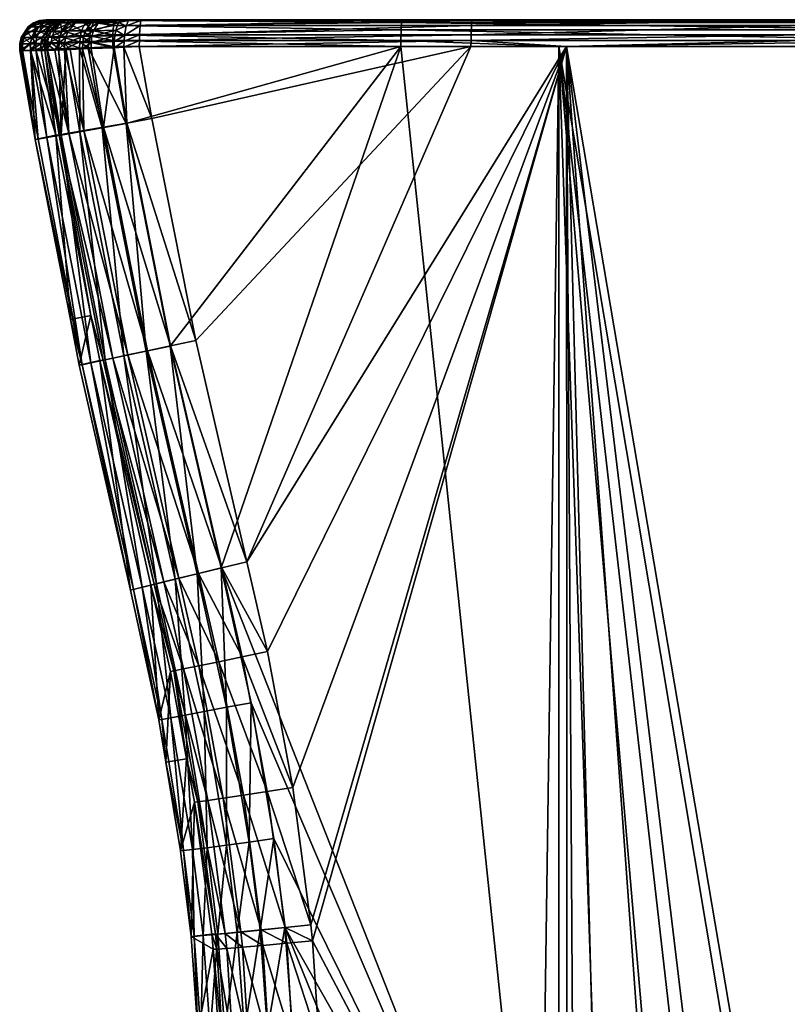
# Model space of a CAD drawing. Extents: x -0.182 to 0.135, y -0.168 to 0.
# Tile 13 of 256: x -0.182 to -0.167, y -0.019 to 0. Entities that reach past the tile are written whole.
import ezdxf

# ---------------------------------------------------------------- set-up
doc = ezdxf.new("R2010")
doc.units = 0
doc.layers.add('mesh', color=7, linetype='CONTINUOUS')

msp = doc.modelspace()

# ---------------------------------------------------------------- meshes
at = {"layer": 'mesh'}
mesh = msp.add_polyface(dxfattribs=at)
corners = [(-0.181148, -0.000343, -0.275751), (-0.180824, -0.000327, -0.29842), (-0.181025, -0.000327, -0.27575), (-0.181263, -0.000388, -0.275752), (-0.180947, -0.000343, -0.298422), (-0.181062, -0.000388, -0.298423), (-0.18125, -0.000388, -0.275531), (-0.181135, -0.000343, -0.275546), (-0.181219, -0.000387, -0.275365), (-0.181107, -0.000343, -0.275392), (-0.181086, -0.000387, -0.275005), (-0.180984, -0.000342, -0.275057), (-0.181014, -0.000327, -0.275561), (-0.180988, -0.000327, -0.27542), (-0.181163, -0.000459, -0.298423), (-0.180862, -0.000388, -0.321093), (-0.180963, -0.000459, -0.321094), (-0.181297, -0.000665, -0.298425), (-0.181097, -0.000665, -0.321095), (-0.181364, -0.000459, -0.275753), (-0.181498, -0.000665, -0.275754), (-0.180985, -0.000553, -0.32154), (-0.181038, -0.000664, -0.321554), (-0.180928, -0.000552, -0.321723), (-0.181483, -0.000664, -0.275501), (-0.181429, -0.000554, -0.275508), (-0.181395, -0.000553, -0.275324), (-0.181448, -0.000664, -0.275311), (-0.181246, -0.00055, -0.274924), (-0.181295, -0.000659, -0.274899), (-0.18115, -0.000548, -0.274759), (-0.181197, -0.000657, -0.274729), (-0.180873, -0.000542, -0.274432), (-0.180912, -0.000649, -0.274391), (-0.180999, -0.000386, -0.274857), (-0.180875, -0.000327, -0.275112)]
mesh.append_faces([[corners[k] for k in face] for face in [(0, 1, 2, 2), (3, 4, 0, 0), (3, 5, 4, 4), (6, 3, 0, 0), (7, 0, 2, 2), (7, 6, 0, 0), (7, 8, 6, 6), (9, 8, 7, 7), (9, 10, 8, 8), (11, 10, 9, 9), (12, 7, 2, 2), (12, 9, 7, 7), (13, 9, 12, 12), (13, 11, 9, 9), (14, 15, 5, 5), (14, 16, 15, 15), (17, 16, 14, 14), (17, 18, 16, 16), (19, 5, 3, 3), (19, 14, 5, 5), (20, 14, 19, 19), (20, 17, 14, 14), (21, 22, 23, 23), (16, 18, 21, 21), (24, 20, 19, 19), (25, 19, 3, 3), (25, 24, 19, 19), (26, 27, 25, 25), (28, 29, 26, 26), (30, 31, 28, 28), (32, 33, 30, 30), (6, 25, 3, 3), (6, 26, 25, 25), (8, 26, 6, 6), (8, 28, 26, 26), (10, 28, 8, 8), (10, 30, 28, 28), (34, 30, 10, 10), (34, 32, 30, 30), (11, 34, 10, 10), (35, 34, 11, 11)]])
mesh = msp.add_polyface(dxfattribs=at)
corners = [(-0.180947, -0.000343, -0.298422), (-0.180624, -0.000327, -0.321091), (-0.180824, -0.000327, -0.29842), (-0.180747, -0.000343, -0.321092), (-0.181062, -0.000388, -0.298423), (-0.180862, -0.000388, -0.321093), (-0.181148, -0.000343, -0.275751), (-0.180651, -0.000343, -0.321623), (-0.18081, -0.000387, -0.321496), (-0.180758, -0.000387, -0.321662), (-0.180698, -0.000343, -0.321468), (-0.180536, -0.000327, -0.321581), (-0.180579, -0.000327, -0.321438), (-0.180875, -0.000327, -0.275112), (-0.180984, -0.000342, -0.275057), (-0.180988, -0.000327, -0.27542), (-0.18059, -0.000327, -0.27473), (-0.180802, -0.000327, -0.274985), (-0.180377, -0.000327, -0.321897), (-0.181014, -0.000327, -0.275561), (-0.180479, -0.000327, -0.274635), (-0.180723, -0.000548, -0.322126), (-0.180769, -0.000657, -0.322156), (-0.180611, -0.000546, -0.322275), (-0.180928, -0.000552, -0.321723), (-0.180979, -0.000662, -0.321742), (-0.180472, -0.000385, -0.322162), (-0.180573, -0.000386, -0.322026), (-0.180985, -0.000553, -0.32154), (-0.180963, -0.000459, -0.321094), (-0.180728, -0.000539, -0.274311), (-0.180763, -0.000645, -0.274266), (-0.180873, -0.000542, -0.274432), (-0.180355, -0.000532, -0.274094), (-0.180378, -0.000634, -0.274042), (-0.18075, -0.000384, -0.274562), (-0.180999, -0.000386, -0.274857), (-0.18062, -0.000384, -0.274452)]
mesh.append_faces([[corners[k] for k in face] for face in [(0, 1, 2, 2), (0, 3, 1, 1), (4, 3, 0, 0), (4, 5, 3, 3), (6, 0, 2, 2), (7, 8, 9, 9), (10, 8, 7, 7), (10, 5, 8, 8), (3, 5, 10, 10), (11, 10, 7, 7), (12, 10, 11, 11), (12, 3, 10, 10), (1, 3, 12, 12), (13, 14, 15, 15), (16, 17, 13, 13), (12, 18, 1, 1), (16, 19, 20, 20), (16, 15, 19, 19), (13, 15, 16, 16), (21, 22, 23, 23), (24, 25, 21, 21), (26, 21, 23, 23), (27, 21, 26, 26), (27, 24, 21, 21), (9, 24, 27, 27), (9, 28, 24, 24), (8, 28, 9, 9), (8, 29, 28, 28), (5, 29, 8, 8), (7, 9, 27, 27), (18, 7, 27, 27), (30, 31, 32, 32), (33, 34, 30, 30), (35, 32, 36, 36), (35, 30, 32, 32), (37, 30, 35, 35), (37, 33, 30, 30), (17, 36, 13, 13), (17, 35, 36, 36), (16, 35, 17, 17), (16, 37, 35, 35), (20, 37, 16, 16)]])
mesh = msp.add_polyface(dxfattribs=at)
corners = [(-0.179555, -0.000848, -0.323026), (-0.179266, -0.000836, -0.32307), (-0.179265, -0.000723, -0.323059), (-0.17947, -0.000341, -0.32265), (-0.179235, -0.00034, -0.322684), (-0.179226, -0.000327, -0.322572), (-0.179553, -0.000733, -0.323018), (-0.179622, -0.000341, -0.322609), (-0.179656, -0.00038, -0.322712), (-0.179444, -0.000327, -0.322539), (-0.179586, -0.000327, -0.322499), (-0.173005, -0.000723, -0.323431), (-0.172986, -0.000327, -0.322942), (-0.174309, -0.00034, -0.273877), (-0.179735, -0.00034, -0.274232), (-0.179725, -0.000327, -0.274344), (-0.174328, -0.000836, -0.27349), (-0.179767, -0.000836, -0.273845), (-0.179766, -0.000723, -0.273856), (-0.179027, -0.002192, -0.323065), (-0.179503, -0.002277, -0.322966), (-0.179512, -0.002286, -0.27385), (-0.173006, -0.000836, -0.323442), (-0.174304, -0.000327, -0.273989), (-0.181025, -0.000327, -0.27575), (-0.180824, -0.000327, -0.29842), (-0.181014, -0.000327, -0.275561), (-0.180624, -0.000327, -0.321091), (-0.179262, -0.000616, -0.323024), (-0.179545, -0.000624, -0.322984), (-0.179251, -0.000439, -0.322885), (-0.179515, -0.000442, -0.322849), (-0.179742, -0.000856, -0.322973), (-0.17974, -0.00074, -0.322967), (-0.17973, -0.000629, -0.322935), (-0.179711, -0.000528, -0.32288), (-0.173004, -0.000616, -0.323395), (-0.172998, -0.000439, -0.323257), (-0.17299, -0.00034, -0.323055), (-0.174314, -0.000378, -0.27377), (-0.179751, -0.000439, -0.27403), (-0.174323, -0.00052, -0.273595), (-0.179763, -0.000616, -0.273892), (-0.174327, -0.000723, -0.2735)]
mesh.append_faces([[corners[k] for k in face] for face in [(0, 1, 2, 2), (3, 4, 5, 5), (6, 0, 2, 2), (7, 8, 3, 3), (9, 3, 5, 5), (9, 7, 3, 3), (10, 7, 9, 9), (11, 2, 1, 1), (12, 5, 4, 4), (13, 14, 15, 15), (16, 17, 18, 18), (0, 19, 1, 1), (0, 20, 19, 19), (16, 21, 17, 17), (22, 1, 19, 19), (23, 24, 25, 25), (26, 24, 23, 23), (25, 5, 12, 12), (27, 9, 5, 5), (23, 15, 26, 26), (6, 2, 28, 28), (29, 28, 30, 30), (31, 30, 4, 4), (6, 32, 0, 0), (33, 32, 6, 6), (29, 6, 28, 28), (29, 33, 6, 6), (34, 33, 29, 29), (35, 34, 29, 29), (31, 29, 30, 30), (31, 35, 29, 29), (8, 35, 31, 31), (3, 31, 4, 4), (3, 8, 31, 31), (36, 28, 2, 2), (37, 30, 28, 28), (38, 4, 30, 30), (39, 40, 14, 14), (41, 42, 40, 40), (43, 18, 42, 42), (32, 20, 0, 0)]])
mesh = msp.add_polyface(dxfattribs=at)
corners = [(-0.180536, -0.000327, -0.321581), (-0.180651, -0.000343, -0.321623), (-0.180377, -0.000327, -0.321897), (-0.180238, -0.000341, -0.274357), (-0.180128, -0.00038, -0.274199), (-0.180283, -0.000381, -0.274256), (-0.180094, -0.000341, -0.274302), (-0.180191, -0.000327, -0.274463), (-0.180479, -0.000327, -0.274635), (-0.180058, -0.000327, -0.274411), (-0.179735, -0.00034, -0.274232), (-0.179725, -0.000327, -0.274344), (-0.180624, -0.000327, -0.321091), (-0.179226, -0.000327, -0.322572), (-0.180824, -0.000327, -0.29842), (-0.181014, -0.000327, -0.275561), (-0.179586, -0.000327, -0.322499), (-0.179444, -0.000327, -0.322539), (-0.179914, -0.000327, -0.322346), (-0.180034, -0.000327, -0.322264), (-0.18029, -0.000327, -0.322015), (-0.180579, -0.000327, -0.321438), (-0.179656, -0.00038, -0.322712), (-0.180129, -0.000537, -0.322692), (-0.179711, -0.000528, -0.32288), (-0.180035, -0.000383, -0.32254), (-0.180281, -0.000539, -0.322589), (-0.180173, -0.000384, -0.322447), (-0.180611, -0.000546, -0.322275), (-0.180472, -0.000385, -0.322162), (-0.179622, -0.000341, -0.322609), (-0.180573, -0.000386, -0.322026), (-0.180355, -0.000532, -0.274094), (-0.18062, -0.000384, -0.274452), (-0.180184, -0.000528, -0.274031), (-0.179751, -0.000439, -0.27403)]
mesh.append_faces([[corners[k] for k in face] for face in [(0, 1, 2, 2), (3, 4, 5, 5), (6, 4, 3, 3), (7, 3, 8, 8), (7, 6, 3, 3), (9, 6, 7, 7), (9, 10, 6, 6), (11, 10, 9, 9), (12, 13, 14, 14), (15, 7, 8, 8), (15, 9, 7, 7), (15, 11, 9, 9), (12, 16, 17, 17), (12, 18, 16, 16), (19, 18, 12, 12), (12, 20, 19, 19), (12, 2, 20, 20), (21, 0, 2, 2), (22, 23, 24, 24), (25, 23, 22, 22), (25, 26, 23, 23), (27, 26, 25, 25), (27, 28, 26, 26), (29, 28, 27, 27), (30, 25, 22, 22), (16, 25, 30, 30), (18, 25, 16, 16), (18, 27, 25, 25), (19, 27, 18, 18), (19, 29, 27, 27), (20, 29, 19, 19), (20, 31, 29, 29), (2, 31, 20, 20), (5, 32, 33, 33), (5, 34, 32, 32), (4, 34, 5, 5), (4, 35, 34, 34), (3, 5, 33, 33), (6, 35, 4, 4), (10, 35, 6, 6), (8, 3, 33, 33)]])
mesh = msp.add_polyface(dxfattribs=at)
corners = [(-0.173005, -0.000723, -0.323431), (-0.173006, -0.000836, -0.323442), (-0.171205, -0.000836, -0.323478), (-0.166736, -0.000723, -0.323555), (-0.166736, -0.000836, -0.323566), (-0.162267, -0.000836, -0.323478), (-0.160486, -0.000327, -0.322942), (-0.166736, -0.000327, -0.323066), (-0.166736, -0.00034, -0.323178), (-0.17299, -0.00034, -0.323055), (-0.172986, -0.000327, -0.322942), (-0.179266, -0.000836, -0.32307), (-0.179235, -0.00034, -0.322684), (-0.164011, -0.000723, -0.273341), (-0.164011, -0.000836, -0.273331), (-0.171349, -0.000836, -0.273444), (-0.174309, -0.00034, -0.273877), (-0.179725, -0.000327, -0.274344), (-0.174304, -0.000327, -0.273989), (-0.174328, -0.000836, -0.27349), (-0.179766, -0.000723, -0.273856), (-0.174327, -0.000723, -0.2735), (-0.164017, -0.00034, -0.273718), (-0.164019, -0.000327, -0.27383), (-0.162125, -0.000836, -0.273425), (-0.152648, -0.000327, -0.29842), (-0.180824, -0.000327, -0.29842), (-0.160468, -0.000616, -0.323395), (-0.166736, -0.000616, -0.323519), (-0.160474, -0.000439, -0.323257), (-0.166736, -0.000439, -0.323381), (-0.160482, -0.00034, -0.323055), (-0.173004, -0.000616, -0.323395), (-0.172998, -0.000439, -0.323257), (-0.179265, -0.000723, -0.323059), (-0.179262, -0.000616, -0.323024), (-0.179251, -0.000439, -0.322885), (-0.174314, -0.000378, -0.27377), (-0.179735, -0.00034, -0.274232), (-0.174323, -0.00052, -0.273595), (-0.179751, -0.000439, -0.27403), (-0.179763, -0.000616, -0.273892), (-0.164016, -0.000378, -0.273611), (-0.164013, -0.00052, -0.273436)]
mesh.append_faces([[corners[k] for k in face] for face in [(0, 1, 2, 2), (3, 4, 5, 5), (6, 7, 8, 8), (3, 2, 4, 4), (3, 0, 2, 2), (7, 9, 8, 8), (7, 10, 9, 9), (0, 11, 1, 1), (10, 12, 9, 9), (13, 14, 15, 15), (16, 17, 18, 18), (19, 20, 21, 21), (22, 18, 23, 23), (22, 16, 18, 18), (15, 21, 13, 13), (15, 19, 21, 21), (24, 14, 13, 13), (25, 26, 7, 7), (18, 26, 25, 25), (26, 10, 7, 7), (25, 23, 18, 18), (27, 28, 3, 3), (29, 30, 28, 28), (31, 8, 30, 30), (28, 0, 3, 3), (28, 32, 0, 0), (30, 32, 28, 28), (30, 33, 32, 32), (8, 33, 30, 30), (8, 9, 33, 33), (32, 34, 0, 0), (33, 35, 32, 32), (9, 36, 33, 33), (37, 38, 16, 16), (39, 40, 37, 37), (21, 41, 39, 39), (42, 16, 22, 22), (42, 37, 16, 16), (43, 37, 42, 42), (43, 39, 37, 37), (13, 39, 43, 43), (13, 21, 39, 39)]])
mesh = msp.add_polyface(dxfattribs=at)
corners = [(-0.181323, -0.000786, -0.298425), (-0.181097, -0.000665, -0.321095), (-0.181297, -0.000665, -0.298425), (-0.181122, -0.000786, -0.321095), (-0.181523, -0.000786, -0.275755), (-0.181498, -0.000665, -0.275754), (-0.180792, -0.000775, -0.322171), (-0.18079, -0.000897, -0.32217), (-0.180676, -0.000772, -0.322328), (-0.181004, -0.000782, -0.321751), (-0.180857, -0.0009, -0.322035), (-0.180654, -0.000654, -0.322311), (-0.180769, -0.000657, -0.322156), (-0.180979, -0.000662, -0.321742), (-0.181062, -0.000784, -0.32156), (-0.181038, -0.000664, -0.321554), (-0.181508, -0.000785, -0.275498), (-0.180932, -0.000765, -0.27437), (-0.181218, -0.000897, -0.274716), (-0.18122, -0.000776, -0.274714), (-0.180781, -0.00076, -0.274242), (-0.180782, -0.000879, -0.274241), (-0.180391, -0.000746, -0.274012), (-0.180652, -0.000874, -0.274162), (-0.181483, -0.000664, -0.275501), (-0.181473, -0.000784, -0.275305), (-0.181448, -0.000664, -0.275311), (-0.181319, -0.000779, -0.274887), (-0.181295, -0.000659, -0.274899), (-0.181197, -0.000657, -0.274729), (-0.180912, -0.000649, -0.274391), (-0.180763, -0.000645, -0.274266), (-0.180378, -0.000634, -0.274042), (-0.180611, -0.000546, -0.322275), (-0.180723, -0.000548, -0.322126), (-0.180928, -0.000552, -0.321723), (-0.180985, -0.000553, -0.32154), (-0.181429, -0.000554, -0.275508), (-0.181395, -0.000553, -0.275324), (-0.181246, -0.00055, -0.274924), (-0.18115, -0.000548, -0.274759), (-0.180873, -0.000542, -0.274432), (-0.180728, -0.000539, -0.274311)]
mesh.append_faces([[corners[k] for k in face] for face in [(0, 1, 2, 2), (0, 3, 1, 1), (4, 2, 5, 5), (4, 0, 2, 2), (6, 7, 8, 8), (9, 10, 6, 6), (11, 6, 8, 8), (12, 6, 11, 11), (12, 9, 6, 6), (13, 9, 12, 12), (13, 14, 9, 9), (15, 14, 13, 13), (15, 3, 14, 14), (1, 3, 15, 15), (16, 4, 5, 5), (17, 18, 19, 19), (20, 21, 17, 17), (22, 23, 20, 20), (24, 16, 5, 5), (24, 25, 16, 16), (26, 25, 24, 24), (26, 27, 25, 25), (28, 27, 26, 26), (28, 19, 27, 27), (29, 19, 28, 28), (29, 17, 19, 19), (30, 17, 29, 29), (30, 20, 17, 17), (31, 20, 30, 30), (31, 22, 20, 20), (32, 22, 31, 31), (33, 12, 11, 11), (34, 13, 12, 12), (35, 15, 13, 13), (36, 1, 15, 15), (37, 26, 24, 24), (38, 28, 26, 26), (39, 29, 28, 28), (40, 30, 29, 29), (41, 31, 30, 30), (42, 32, 31, 31)]])
mesh = msp.add_polyface(dxfattribs=at)
corners = [(-0.180335, -0.000879, -0.322659), (-0.180177, -0.000873, -0.322769), (-0.180175, -0.000755, -0.322766), (-0.180676, -0.000772, -0.322328), (-0.180569, -0.000889, -0.322431), (-0.180334, -0.00076, -0.322658), (-0.17973, -0.000629, -0.322935), (-0.17974, -0.00074, -0.322967), (-0.180159, -0.00064, -0.32274), (-0.180316, -0.000645, -0.322634), (-0.180654, -0.000654, -0.322311), (-0.180212, -0.00074, -0.273944), (-0.179766, -0.000723, -0.273856), (-0.179767, -0.000836, -0.273845), (-0.180391, -0.000746, -0.274012), (-0.180394, -0.000863, -0.274007), (-0.180652, -0.000874, -0.274162), (-0.180378, -0.000634, -0.274042), (-0.180202, -0.000629, -0.273976), (-0.180386, -0.002441, -0.274156), (-0.179968, -0.002367, -0.273947), (-0.17994, -0.002354, -0.322751), (-0.180312, -0.002419, -0.322435), (-0.179742, -0.000856, -0.322973), (-0.179711, -0.000528, -0.32288), (-0.180129, -0.000537, -0.322692), (-0.180281, -0.000539, -0.322589), (-0.180611, -0.000546, -0.322275), (-0.180231, -0.000856, -0.273944), (-0.179763, -0.000616, -0.273892), (-0.180355, -0.000532, -0.274094), (-0.180184, -0.000528, -0.274031), (-0.179751, -0.000439, -0.27403), (-0.179512, -0.002286, -0.27385), (-0.179503, -0.002277, -0.322966)]
mesh.append_faces([[corners[k] for k in face] for face in [(0, 1, 2, 2), (0, 3, 4, 4), (0, 5, 3, 3), (2, 5, 0, 0), (6, 2, 7, 7), (8, 2, 6, 6), (8, 5, 2, 2), (9, 5, 8, 8), (9, 3, 5, 5), (10, 3, 9, 9), (11, 12, 13, 13), (14, 15, 16, 16), (17, 11, 14, 14), (18, 11, 17, 17), (18, 12, 11, 11), (15, 19, 16, 16), (15, 20, 19, 19), (21, 0, 22, 22), (21, 1, 0, 0), (0, 4, 22, 22), (2, 23, 7, 7), (2, 1, 23, 23), (24, 8, 6, 6), (25, 8, 24, 24), (25, 9, 8, 8), (26, 9, 25, 25), (26, 10, 9, 9), (27, 10, 26, 26), (14, 28, 15, 15), (11, 28, 14, 14), (13, 28, 11, 11), (29, 12, 18, 18), (30, 18, 17, 17), (31, 18, 30, 30), (31, 29, 18, 18), (32, 29, 31, 31), (28, 20, 15, 15), (28, 33, 20, 20), (13, 33, 28, 28), (21, 34, 23, 23), (23, 1, 21, 21)]])
mesh = msp.add_polyface(dxfattribs=at)
corners = [(-0.181318, -0.000909, -0.298425), (-0.181122, -0.000786, -0.321095), (-0.181323, -0.000786, -0.298425), (-0.181117, -0.000909, -0.321095), (-0.181518, -0.000909, -0.275755), (-0.181523, -0.000786, -0.275755), (-0.181062, -0.000784, -0.32156), (-0.180676, -0.000772, -0.322328), (-0.180675, -0.000893, -0.322327), (-0.180569, -0.000889, -0.322431), (-0.18079, -0.000897, -0.32217), (-0.180792, -0.000775, -0.322171), (-0.180857, -0.0009, -0.322035), (-0.181004, -0.000782, -0.321751), (-0.181, -0.000905, -0.321749), (-0.181503, -0.000909, -0.275498), (-0.181508, -0.000785, -0.275498), (-0.180781, -0.00076, -0.274242), (-0.180652, -0.000874, -0.274162), (-0.180782, -0.000879, -0.274241), (-0.181229, -0.002587, -0.27576), (-0.18074, -0.002504, -0.274463), (-0.180386, -0.002441, -0.274156), (-0.180597, -0.002469, -0.322035), (-0.180312, -0.002419, -0.322435), (-0.180777, -0.002499, -0.321578), (-0.180841, -0.002509, -0.321089), (-0.181051, -0.000907, -0.321583), (-0.181468, -0.000908, -0.275306), (-0.181473, -0.000784, -0.275305), (-0.181319, -0.000779, -0.274887), (-0.181316, -0.000901, -0.274888), (-0.18122, -0.000776, -0.274714), (-0.181218, -0.000897, -0.274716), (-0.180932, -0.000765, -0.27437), (-0.181011, -0.000889, -0.274465), (-0.181175, -0.002579, -0.27529), (-0.181008, -0.002551, -0.274849)]
mesh.append_faces([[corners[k] for k in face] for face in [(0, 1, 2, 2), (0, 3, 1, 1), (4, 2, 5, 5), (4, 0, 2, 2), (6, 1, 3, 3), (7, 8, 9, 9), (7, 10, 8, 8), (11, 12, 10, 10), (13, 14, 12, 12), (15, 4, 5, 5), (16, 15, 5, 5), (17, 18, 19, 19), (20, 4, 15, 15), (18, 21, 19, 19), (18, 22, 21, 21), (23, 10, 12, 12), (23, 8, 10, 10), (24, 8, 23, 23), (24, 9, 8, 8), (14, 23, 12, 12), (14, 25, 23, 23), (26, 3, 0, 0), (0, 4, 20, 20), (13, 27, 14, 14), (6, 27, 13, 13), (3, 27, 6, 6), (16, 28, 15, 15), (29, 28, 16, 16), (30, 28, 29, 29), (30, 31, 28, 28), (32, 31, 30, 30), (32, 33, 31, 31), (34, 35, 33, 33), (34, 19, 35, 35), (36, 28, 31, 31), (37, 31, 33, 33), (21, 35, 19, 19), (33, 35, 21, 21), (15, 28, 20, 20), (27, 25, 14, 14), (3, 26, 27, 27)]])
mesh = msp.add_polyface(dxfattribs=at)
corners = [(-0.180344, -0.006837, -0.275298), (-0.180398, -0.006847, -0.275769), (-0.180566, -0.005987, -0.275767), (-0.181008, -0.002551, -0.274849), (-0.181218, -0.000897, -0.274716), (-0.18074, -0.002504, -0.274463), (-0.181229, -0.002587, -0.27576), (-0.179138, -0.006584, -0.273954), (-0.179512, -0.002286, -0.27385), (-0.178683, -0.006488, -0.273858), (-0.179968, -0.002367, -0.273947), (-0.179555, -0.006671, -0.274161), (-0.180386, -0.002441, -0.274156), (-0.179909, -0.006746, -0.274468), (-0.180178, -0.006802, -0.274855), (-0.181175, -0.002579, -0.27529), (-0.178171, -0.010783, -0.273954), (-0.178588, -0.010884, -0.274161), (-0.178942, -0.010971, -0.274468), (-0.180777, -0.002499, -0.321578), (-0.180841, -0.002509, -0.321089), (-0.180179, -0.005907, -0.321079), (-0.179948, -0.006749, -0.321567), (-0.180012, -0.006761, -0.321077), (-0.179768, -0.006712, -0.322026), (-0.180597, -0.002469, -0.322035), (-0.179483, -0.006652, -0.322426), (-0.180312, -0.002419, -0.322435), (-0.179111, -0.006574, -0.322743), (-0.17994, -0.002354, -0.322751), (-0.178675, -0.006483, -0.322956), (-0.179503, -0.002277, -0.322966), (-0.1782, -0.006383, -0.323054), (-0.179027, -0.002192, -0.323065), (-0.178518, -0.010868, -0.322424), (-0.178147, -0.010778, -0.32274), (-0.177711, -0.010671, -0.322953), (-0.181318, -0.000909, -0.298425), (-0.181316, -0.000901, -0.274888), (-0.181468, -0.000908, -0.275306), (-0.181051, -0.000907, -0.321583)]
mesh.append_faces([[corners[k] for k in face] for face in [(0, 1, 2, 2), (3, 4, 5, 5), (6, 0, 2, 2), (7, 8, 9, 9), (7, 10, 8, 8), (11, 10, 7, 7), (11, 12, 10, 10), (13, 12, 11, 11), (13, 5, 12, 12), (14, 5, 13, 13), (14, 3, 5, 5), (0, 3, 14, 14), (0, 15, 3, 3), (6, 15, 0, 0), (16, 7, 9, 9), (17, 11, 7, 7), (18, 13, 11, 11), (19, 20, 21, 21), (22, 21, 23, 23), (22, 19, 21, 21), (24, 19, 22, 22), (24, 25, 19, 19), (26, 25, 24, 24), (26, 27, 25, 25), (28, 27, 26, 26), (28, 29, 27, 27), (30, 29, 28, 28), (30, 31, 29, 29), (32, 31, 30, 30), (32, 33, 31, 31), (34, 26, 24, 24), (35, 28, 26, 26), (36, 30, 28, 28), (21, 1, 23, 23), (21, 2, 1, 1), (20, 2, 21, 21), (20, 6, 2, 2), (37, 6, 20, 20), (15, 38, 3, 3), (6, 39, 15, 15), (40, 20, 19, 19)]])
mesh = msp.add_polyface(dxfattribs=at)
corners = [(-0.178171, -0.010783, -0.273954), (-0.178683, -0.006488, -0.273858), (-0.177718, -0.010672, -0.273861), (-0.178432, -0.016006, -0.275322), (-0.178289, -0.017625, -0.275813), (-0.178488, -0.01601, -0.275797), (-0.178233, -0.017624, -0.275337), (-0.17826, -0.015986, -0.274876), (-0.17806, -0.01761, -0.274891), (-0.177984, -0.015951, -0.274487), (-0.177782, -0.017585, -0.274502), (-0.17762, -0.015902, -0.27418), (-0.178399, -0.01345, -0.274472), (-0.17804, -0.013383, -0.274165), (-0.177617, -0.013302, -0.273959), (-0.178588, -0.010884, -0.274161), (-0.177711, -0.010671, -0.322953), (-0.179111, -0.006574, -0.322743), (-0.178147, -0.010778, -0.32274), (-0.177237, -0.010556, -0.323048), (-0.178675, -0.006483, -0.322956), (-0.1782, -0.006383, -0.323054), (-0.177766, -0.012442, -0.322737), (-0.178518, -0.010868, -0.322424), (-0.178142, -0.01252, -0.322421), (-0.177326, -0.012351, -0.322949), (-0.178159, -0.015087, -0.321544), (-0.178376, -0.014273, -0.321055), (-0.178225, -0.015093, -0.32105), (-0.178612, -0.012615, -0.321558), (-0.177974, -0.015061, -0.322006), (-0.17843, -0.012578, -0.32202), (-0.177682, -0.015018, -0.322408), (-0.177301, -0.014961, -0.322724), (-0.17783, -0.017581, -0.32152), (-0.177897, -0.017583, -0.321025), (-0.177644, -0.017567, -0.321983), (-0.177349, -0.01754, -0.322385), (-0.174328, -0.000836, -0.27349), (-0.179512, -0.002286, -0.27385)]
mesh.append_faces([[corners[k] for k in face] for face in [(0, 1, 2, 2), (3, 4, 5, 5), (3, 6, 4, 4), (7, 6, 3, 3), (7, 8, 6, 6), (9, 8, 7, 7), (9, 10, 8, 8), (11, 10, 9, 9), (12, 9, 7, 7), (13, 9, 12, 12), (13, 11, 9, 9), (14, 11, 13, 13), (15, 13, 12, 12), (0, 13, 15, 15), (0, 14, 13, 13), (2, 14, 0, 0), (16, 17, 18, 18), (19, 20, 16, 16), (19, 21, 20, 20), (22, 23, 24, 24), (22, 18, 23, 23), (25, 18, 22, 22), (25, 16, 18, 18), (26, 27, 28, 28), (26, 29, 27, 27), (30, 29, 26, 26), (30, 31, 29, 29), (32, 31, 30, 30), (32, 24, 31, 31), (33, 24, 32, 32), (33, 22, 24, 24), (34, 28, 35, 35), (34, 26, 28, 28), (36, 26, 34, 34), (36, 30, 26, 26), (37, 30, 36, 36), (37, 32, 30, 30), (5, 28, 27, 27), (4, 28, 5, 5), (4, 35, 28, 28), (38, 1, 39, 39)]])
mesh = msp.add_polyface(dxfattribs=at)
corners = [(-0.17762, -0.015902, -0.27418), (-0.177416, -0.017549, -0.274196), (-0.177782, -0.017585, -0.274502), (-0.177192, -0.015844, -0.273975), (-0.176985, -0.017506, -0.273991), (-0.176727, -0.01578, -0.273884), (-0.176518, -0.017457, -0.2739), (-0.177617, -0.013302, -0.273959), (-0.177157, -0.013215, -0.273867), (-0.177718, -0.010672, -0.273861), (-0.176848, -0.012251, -0.323044), (-0.177711, -0.010671, -0.322953), (-0.177326, -0.012351, -0.322949), (-0.177237, -0.010556, -0.323048), (-0.176855, -0.014892, -0.322935), (-0.177766, -0.012442, -0.322737), (-0.177301, -0.014961, -0.322724), (-0.176371, -0.014817, -0.323028), (-0.176964, -0.017503, -0.322701), (-0.177682, -0.015018, -0.322408), (-0.177349, -0.01754, -0.322385), (-0.176514, -0.017457, -0.322912), (-0.176026, -0.017406, -0.323004), (-0.169252, -0.025238, -0.273753), (-0.1705, -0.025534, -0.273783), (-0.171349, -0.000836, -0.273444), (-0.164011, -0.000836, -0.273331), (-0.167299, -0.025015, -0.27373), (-0.162125, -0.000836, -0.273425), (-0.166028, -0.025022, -0.273731), (-0.16407, -0.025267, -0.273756), (-0.164753, -0.025148, -0.273744), (-0.171704, -0.025942, -0.273823), (-0.174328, -0.000836, -0.27349), (-0.178683, -0.006488, -0.273858), (-0.17135, -0.025822, -0.273812), (-0.171205, -0.000836, -0.323478), (-0.173006, -0.000836, -0.323442), (-0.1782, -0.006383, -0.323054), (-0.179027, -0.002192, -0.323065), (-0.175995, -0.017708, -0.323), (-0.171193, -0.02685, -0.323049), (-0.166736, -0.000836, -0.323566), (-0.16518, -0.026128, -0.323117), (-0.162267, -0.000836, -0.323478), (-0.166934, -0.026033, -0.323126), (-0.169356, -0.026306, -0.3231), (-0.168157, -0.026112, -0.323118), (-0.171043, -0.026787, -0.323054)]
mesh.append_faces([[corners[k] for k in face] for face in [(0, 1, 2, 2), (3, 1, 0, 0), (3, 4, 1, 1), (5, 4, 3, 3), (5, 6, 4, 4), (7, 3, 0, 0), (8, 3, 7, 7), (8, 5, 3, 3), (9, 8, 7, 7), (10, 11, 12, 12), (10, 13, 11, 11), (14, 15, 16, 16), (14, 12, 15, 15), (17, 12, 14, 14), (17, 10, 12, 12), (18, 19, 20, 20), (18, 16, 19, 19), (21, 16, 18, 18), (21, 14, 16, 16), (22, 14, 21, 21), (22, 17, 14, 14), (23, 24, 25, 25), (26, 27, 25, 25), (28, 29, 26, 26), (30, 31, 28, 28), (32, 5, 8, 8), (33, 9, 34, 34), (33, 32, 9, 9), (25, 32, 33, 33), (24, 35, 25, 25), (36, 17, 22, 22), (36, 10, 17, 17), (36, 13, 10, 10), (37, 13, 36, 36), (37, 38, 13, 13), (39, 38, 37, 37), (40, 36, 22, 22), (40, 41, 36, 36), (42, 43, 44, 44), (36, 45, 42, 42), (46, 47, 36, 36), (41, 48, 36, 36)]])
mesh = msp.add_polyface(dxfattribs=at)
corners = [(-0.169252, -0.025238, -0.273753), (-0.169175, -0.025637, -0.273803), (-0.1705, -0.025534, -0.273783), (-0.168564, -0.025127, -0.273742), (-0.168508, -0.025529, -0.273792), (-0.167282, -0.02542, -0.273781), (-0.167299, -0.025015, -0.27373), (-0.16605, -0.025427, -0.273782), (-0.166028, -0.025022, -0.273731), (-0.164814, -0.02555, -0.273794), (-0.164753, -0.025148, -0.273744), (-0.164152, -0.025665, -0.273806), (-0.16407, -0.025267, -0.273756), (-0.175995, -0.017708, -0.323), (-0.176026, -0.017406, -0.323004), (-0.176514, -0.017457, -0.322912), (-0.175874, -0.019625, -0.322974), (-0.176484, -0.017753, -0.322908), (-0.176365, -0.019638, -0.322883), (-0.175882, -0.021546, -0.32294), (-0.176373, -0.021526, -0.322849), (-0.176019, -0.023468, -0.322898), (-0.162125, -0.000836, -0.273425), (-0.162839, -0.025573, -0.273787), (-0.171349, -0.000836, -0.273444), (-0.164011, -0.000836, -0.273331), (-0.176487, -0.02319, -0.273998), (-0.17455, -0.027473, -0.273965), (-0.176734, -0.025078, -0.274047), (-0.177157, -0.013215, -0.273867), (-0.177718, -0.010672, -0.273861), (-0.171704, -0.025942, -0.273823), (-0.176518, -0.017457, -0.2739), (-0.176727, -0.01578, -0.273884), (-0.172862, -0.02646, -0.273873), (-0.176377, -0.019378, -0.273925), (-0.173468, -0.026786, -0.273903), (-0.176367, -0.02129, -0.273958), (-0.17135, -0.025822, -0.273812), (-0.171193, -0.02685, -0.323049), (-0.172172, -0.02726, -0.323011), (-0.176308, -0.025507, -0.322845), (-0.173241, -0.027835, -0.322961), (-0.162267, -0.000836, -0.323478), (-0.16518, -0.026128, -0.323117), (-0.163983, -0.026335, -0.323097), (-0.166736, -0.000836, -0.323566), (-0.166391, -0.026036, -0.323126), (-0.166934, -0.026033, -0.323126), (-0.171205, -0.000836, -0.323478), (-0.168157, -0.026112, -0.323118), (-0.17053, -0.026614, -0.32307), (-0.169356, -0.026306, -0.3231), (-0.171043, -0.026787, -0.323054)]
mesh.append_faces([[corners[k] for k in face] for face in [(0, 1, 2, 2), (3, 4, 0, 0), (3, 5, 4, 4), (6, 5, 3, 3), (6, 7, 5, 5), (8, 7, 6, 6), (8, 9, 7, 7), (10, 9, 8, 8), (10, 11, 9, 9), (12, 11, 10, 10), (13, 14, 15, 15), (16, 17, 18, 18), (16, 13, 17, 17), (19, 18, 20, 20), (19, 16, 18, 18), (21, 19, 20, 20), (22, 23, 12, 12), (24, 3, 0, 0), (24, 6, 3, 3), (25, 8, 6, 6), (22, 10, 8, 8), (26, 27, 28, 28), (29, 30, 31, 31), (31, 32, 33, 33), (34, 32, 31, 31), (34, 35, 32, 32), (36, 35, 34, 34), (36, 37, 35, 35), (26, 37, 36, 36), (24, 38, 31, 31), (16, 39, 13, 13), (16, 40, 39, 39), (19, 40, 16, 16), (21, 40, 19, 19), (41, 42, 21, 21), (43, 44, 45, 45), (46, 47, 44, 44), (46, 48, 47, 47), (49, 50, 48, 48), (49, 51, 52, 52), (49, 53, 51, 51)]])
mesh = msp.add_polyface(dxfattribs=at)
corners = [(-0.178588, -0.010884, -0.274161), (-0.179138, -0.006584, -0.273954), (-0.178171, -0.010783, -0.273954), (-0.178942, -0.010971, -0.274468), (-0.179555, -0.006671, -0.274161), (-0.179211, -0.011036, -0.274855), (-0.179909, -0.006746, -0.274468), (-0.180178, -0.006802, -0.274855), (-0.179377, -0.011077, -0.2753), (-0.180344, -0.006837, -0.275298), (-0.179431, -0.01109, -0.275773), (-0.180398, -0.006847, -0.275769), (-0.178432, -0.016006, -0.275322), (-0.178488, -0.01601, -0.275797), (-0.178765, -0.01434, -0.275785), (-0.178842, -0.013531, -0.275305), (-0.178897, -0.013539, -0.275779), (-0.178673, -0.0135, -0.27486), (-0.17826, -0.015986, -0.274876), (-0.178399, -0.01345, -0.274472), (-0.178983, -0.010981, -0.321562), (-0.180012, -0.006761, -0.321077), (-0.179047, -0.010996, -0.32107), (-0.179948, -0.006749, -0.321567), (-0.178803, -0.010937, -0.322023), (-0.179768, -0.006712, -0.322026), (-0.178518, -0.010868, -0.322424), (-0.178147, -0.010778, -0.32274), (-0.179483, -0.006652, -0.322426), (-0.178612, -0.012615, -0.321558), (-0.178677, -0.012626, -0.321065), (-0.178376, -0.014273, -0.321055), (-0.17843, -0.012578, -0.32202), (-0.178142, -0.01252, -0.322421)]
mesh.append_faces([[corners[k] for k in face] for face in [(0, 1, 2, 2), (3, 4, 0, 0), (5, 6, 3, 3), (5, 7, 6, 6), (8, 7, 5, 5), (8, 9, 7, 7), (10, 9, 8, 8), (10, 11, 9, 9), (12, 13, 14, 14), (15, 14, 16, 16), (15, 12, 14, 14), (17, 12, 15, 15), (17, 18, 12, 12), (19, 18, 17, 17), (8, 16, 10, 10), (8, 15, 16, 16), (5, 15, 8, 8), (5, 17, 15, 15), (3, 17, 5, 5), (3, 19, 17, 17), (0, 19, 3, 3), (20, 21, 22, 22), (20, 23, 21, 21), (24, 23, 20, 20), (24, 25, 23, 23), (26, 25, 24, 24), (27, 28, 26, 26), (29, 30, 31, 31), (29, 22, 30, 30), (29, 20, 22, 22), (32, 20, 29, 29), (32, 24, 20, 20), (33, 24, 32, 32), (33, 26, 24, 24), (16, 22, 10, 10), (16, 30, 22, 22), (14, 30, 16, 16), (14, 31, 30, 30), (13, 31, 14, 14), (21, 10, 22, 22), (21, 11, 10, 10)]])
mesh = msp.add_polyface(dxfattribs=at)
corners = [(-0.176734, -0.025078, -0.274047), (-0.177579, -0.026885, -0.274194), (-0.177199, -0.024999, -0.274136), (-0.176956, -0.023143, -0.274087), (-0.177627, -0.024923, -0.27434), (-0.177388, -0.023097, -0.274292), (-0.176487, -0.02319, -0.273998), (-0.176838, -0.021274, -0.274047), (-0.177272, -0.021258, -0.274252), (-0.176367, -0.02129, -0.273958), (-0.176848, -0.019395, -0.274015), (-0.177281, -0.019408, -0.274219), (-0.176377, -0.019378, -0.273925), (-0.176985, -0.017506, -0.273991), (-0.177416, -0.017549, -0.274196), (-0.176518, -0.017457, -0.2739), (-0.176935, -0.017794, -0.322698), (-0.177349, -0.01754, -0.322385), (-0.17732, -0.017827, -0.322382), (-0.176964, -0.017503, -0.322701), (-0.176484, -0.017753, -0.322908), (-0.176514, -0.017457, -0.322912), (-0.175995, -0.017708, -0.323), (-0.176819, -0.019648, -0.322672), (-0.177206, -0.019654, -0.322356), (-0.176365, -0.019638, -0.322883), (-0.177214, -0.021484, -0.322323), (-0.177503, -0.019656, -0.321954), (-0.176827, -0.021505, -0.322639), (-0.176373, -0.021526, -0.322849), (-0.17696, -0.023363, -0.322598), (-0.177345, -0.023315, -0.322282), (-0.176508, -0.023415, -0.322808), (-0.176019, -0.023468, -0.322898), (-0.177239, -0.025334, -0.322545), (-0.176793, -0.025418, -0.322755), (-0.176308, -0.025507, -0.322845)]
mesh.append_faces([[corners[k] for k in face] for face in [(0, 1, 2, 2), (3, 4, 5, 5), (3, 2, 4, 4), (6, 2, 3, 3), (6, 0, 2, 2), (7, 5, 8, 8), (7, 3, 5, 5), (9, 3, 7, 7), (9, 6, 3, 3), (10, 8, 11, 11), (10, 7, 8, 8), (12, 7, 10, 10), (12, 9, 7, 7), (13, 11, 14, 14), (13, 10, 11, 11), (15, 10, 13, 13), (15, 12, 10, 10), (16, 17, 18, 18), (16, 19, 17, 17), (20, 19, 16, 16), (20, 21, 19, 19), (22, 21, 20, 20), (23, 18, 24, 24), (23, 16, 18, 18), (25, 16, 23, 23), (25, 20, 16, 16), (26, 24, 27, 27), (28, 24, 26, 26), (28, 23, 24, 24), (29, 23, 28, 28), (29, 25, 23, 23), (30, 26, 31, 31), (30, 28, 26, 26), (32, 28, 30, 30), (32, 29, 28, 28), (33, 29, 32, 32), (34, 30, 31, 31), (35, 30, 34, 34), (35, 32, 30, 30), (36, 32, 35, 35), (36, 33, 32, 32)]])
mesh = msp.add_polyface(dxfattribs=at)
corners = [(-0.177921, -0.021226, -0.274947), (-0.178205, -0.022992, -0.275435), (-0.178094, -0.021213, -0.275394), (-0.177929, -0.019423, -0.274915), (-0.178103, -0.019423, -0.275362), (-0.177649, -0.019418, -0.274526), (-0.177641, -0.021242, -0.274558), (-0.177281, -0.019408, -0.274219), (-0.177272, -0.021258, -0.274252), (-0.178233, -0.017624, -0.275337), (-0.178159, -0.019418, -0.275838), (-0.178289, -0.017625, -0.275813), (-0.17806, -0.01761, -0.274891), (-0.177782, -0.017585, -0.274502), (-0.177416, -0.017549, -0.274196), (-0.17769, -0.019655, -0.32149), (-0.177757, -0.019649, -0.320995), (-0.177764, -0.021261, -0.320964), (-0.177802, -0.017863, -0.321516), (-0.177897, -0.017583, -0.321025), (-0.177869, -0.017863, -0.321022), (-0.17783, -0.017581, -0.32152), (-0.177615, -0.017851, -0.321979), (-0.177644, -0.017567, -0.321983), (-0.17732, -0.017827, -0.322382), (-0.177349, -0.01754, -0.322385), (-0.177503, -0.019656, -0.321954), (-0.177206, -0.019654, -0.322356), (-0.177698, -0.021449, -0.321457), (-0.177765, -0.021437, -0.320961), (-0.177511, -0.021465, -0.32192), (-0.177214, -0.021484, -0.322323), (-0.178153, -0.021249, -0.275872)]
mesh.append_faces([[corners[k] for k in face] for face in [(0, 1, 2, 2), (3, 2, 4, 4), (3, 0, 2, 2), (5, 0, 3, 3), (5, 6, 0, 0), (7, 6, 5, 5), (7, 8, 6, 6), (9, 10, 11, 11), (9, 4, 10, 10), (12, 4, 9, 9), (12, 3, 4, 4), (13, 3, 12, 12), (13, 5, 3, 3), (14, 5, 13, 13), (14, 7, 5, 5), (15, 16, 17, 17), (18, 19, 20, 20), (18, 21, 19, 19), (22, 21, 18, 18), (22, 23, 21, 21), (24, 23, 22, 22), (24, 25, 23, 23), (15, 20, 16, 16), (15, 18, 20, 20), (26, 18, 15, 15), (26, 22, 18, 18), (27, 22, 26, 26), (27, 24, 22, 22), (28, 17, 29, 29), (28, 15, 17, 17), (30, 15, 28, 28), (30, 26, 15, 15), (31, 26, 30, 30), (20, 10, 16, 16), (20, 11, 10, 10), (19, 11, 20, 20), (2, 1, 32, 32), (4, 32, 10, 10), (4, 2, 32, 32), (16, 32, 17, 17), (16, 10, 32, 32)]])

doc.saveas('drawing.dxf')
